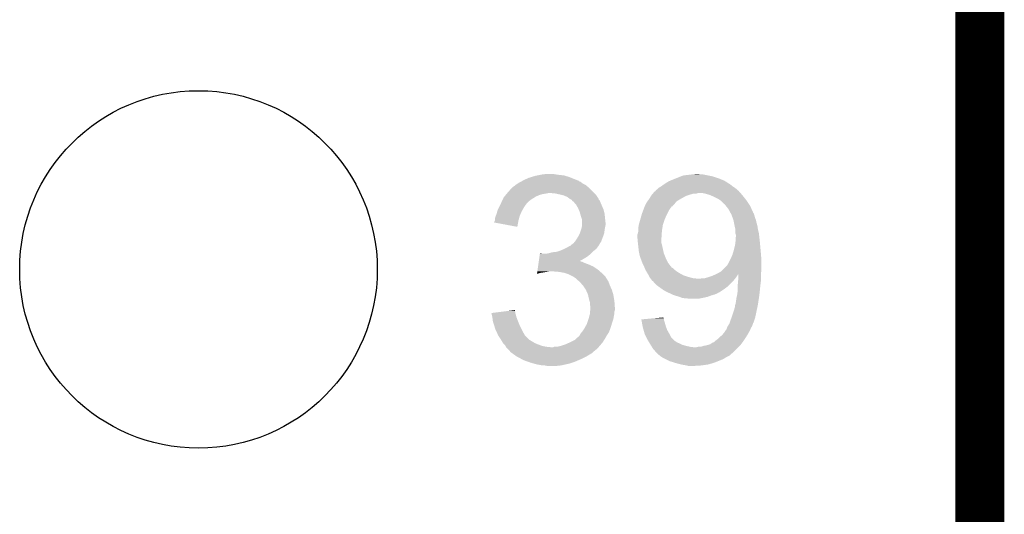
# Model space of a CAD drawing. Extents: x -9 to 122, y -9 to 65.
# Tile 206 of 256: x 116.52 to 121.63, y 5.14 to 7.71. Entities that reach past the tile are written whole.
import ezdxf

# ---------------------------------------------------------------- set-up
doc = ezdxf.new("R2010")
doc.units = 0
doc.layers.get('0').update_dxf_attribs({"linetype": 'CONTINUOUS'})
for name, color, linetype in [('CLICKER_4_FOR_R7FA4M2A_V100_GKO', 14, 'CONTINUOUS'), ('CLICKER_4_FOR_R7FA4M2A_V100_GTO', 12, 'CONTINUOUS'), ('CLICKER_4_FOR_R7FA4M2A_V100_GTS', 13, 'CONTINUOUS')]:
    doc.layers.add(name, color=color, linetype=linetype)

# ---------------------------------------------------------------- blocks, each defined once
blk = doc.blocks.new('ROUND_38')
blk.add_circle((0, 0), 0.9271)

msp = doc.modelspace()

# ---------------------------------------------------------------- linework, layer by layer
at = {"layer": 'CLICKER_4_FOR_R7FA4M2A_V100_GKO', "const_width": 0.254}
msp.add_lwpolyline([(121.5009, -4.96062), (121.5009, 60.833)], dxfattribs=at)
at = {"layer": 'CLICKER_4_FOR_R7FA4M2A_V100_GTO'}
for points in [[(119.178074, 6.891022), (119.19458, 6.8961), (119.36984, 6.891022), (119.352912, 6.8961)], [(119.19458, 6.8961), (119.20728, 6.89864), (119.352912, 6.8961), (119.344442, 6.89864)], [(119.20728, 6.89864), (119.21998, 6.90118), (119.344442, 6.89864), (119.32158, 6.90118)], [(119.21998, 6.90118), (119.23268, 6.90372), (119.32158, 6.90118), (119.3038, 6.90372)], [(119.23268, 6.90372), (119.253002, 6.90626), (119.3038, 6.90372), (119.288562, 6.90626)], [(119.94388, 6.89102), (119.950648, 6.893558), (120.124216, 6.89102), (120.1166, 6.893558)], [(119.950648, 6.893558), (119.964202, 6.89864), (120.1166, 6.893558), (120.091198, 6.89864)], [(119.964202, 6.89864), (119.98706, 6.90118), (120.091198, 6.89864), (120.0785, 6.90118)], [(119.98706, 6.90118), (120.00738, 6.90372), (120.0785, 6.90118), (120.065802, 6.90372)], [(120.00738, 6.90372), (120.032758, 6.906258), (120.050564, 6.90372), (120.042942, 6.906258)], [(120.032758, 6.906258), (120.032778, 6.90626), (120.042942, 6.906258), (120.032778, 6.90626)], [(119.082826, 6.840226), (119.085364, 6.842762), (119.467626, 6.840226), (119.464666, 6.842762)], [(119.085364, 6.842762), (119.09044, 6.845302), (119.464666, 6.842762), (119.461702, 6.845302)], [(119.09044, 6.845302), (119.092978, 6.84784), (119.461702, 6.845302), (119.45874, 6.84784)], [(119.092978, 6.84784), (119.09552, 6.85038), (119.45874, 6.84784), (119.45366, 6.85038)], [(119.09552, 6.85038), (119.103136, 6.855458), (119.45366, 6.85038), (119.443502, 6.855458)], [(119.103136, 6.855458), (119.110762, 6.86054), (119.443502, 6.855458), (119.43715, 6.86054)], [(119.110762, 6.86054), (119.120914, 6.865618), (119.43715, 6.86054), (119.430802, 6.865618)], [(119.120914, 6.865618), (119.120918, 6.86562), (119.430802, 6.865618), (119.430798, 6.86562)], [(119.120918, 6.86562), (119.125144, 6.868156), (119.430798, 6.86562), (119.423196, 6.868156)], [(119.125144, 6.868156), (119.12935, 6.870678), (119.423196, 6.868156), (119.42318, 6.870678)], [(119.12935, 6.870678), (119.129386, 6.8707), (119.42318, 6.870678), (119.420644, 6.8707)], [(119.129386, 6.8707), (119.133622, 6.87324), (119.420644, 6.8707), (119.414296, 6.87324)], [(119.133622, 6.87324), (119.161562, 6.885942), (119.414296, 6.87324), (119.38254, 6.885942)], [(119.161562, 6.885942), (119.178074, 6.891022), (119.38254, 6.885942), (119.36984, 6.891022)], [(119.837202, 6.835142), (119.8499, 6.84276), (120.22963, 6.835142), (120.2182, 6.84276)], [(119.8499, 6.84276), (119.85667, 6.847838), (120.2182, 6.84276), (120.21312, 6.847838)], [(119.85667, 6.847838), (119.860052, 6.850374), (120.21312, 6.847838), (120.208054, 6.850374)], [(119.860052, 6.850374), (119.86006, 6.85038), (120.208054, 6.850374), (120.208054, 6.85038)], [(119.86006, 6.85038), (119.863836, 6.852898), (120.208054, 6.85038), (120.20804, 6.852898)], [(119.863836, 6.852898), (119.863868, 6.85292), (120.20804, 6.852898), (120.205504, 6.85292)], [(119.863868, 6.85292), (119.875298, 6.86054), (120.205504, 6.85292), (120.193528, 6.86054)], [(119.875298, 6.86054), (119.888002, 6.86816), (120.193528, 6.86054), (120.18155, 6.86816)], [(119.888002, 6.86816), (119.893922, 6.870698), (120.18155, 6.86816), (120.17756, 6.870698)], [(119.893922, 6.870698), (119.90578, 6.87578), (120.17756, 6.870698), (120.165366, 6.87578)], [(119.90578, 6.87578), (119.92483, 6.8834), (120.165366, 6.87578), (120.147078, 6.8834)], [(119.92483, 6.8834), (119.94388, 6.89102), (120.147078, 6.8834), (120.124216, 6.89102)], [(119.036176, 6.789418), (119.042412, 6.79704), (119.19966, 6.789418), (119.217438, 6.79704)], [(119.042412, 6.79704), (119.046568, 6.80212), (119.217438, 6.79704), (119.235218, 6.80212)], [(119.046568, 6.80212), (119.048646, 6.80466), (119.235218, 6.80212), (119.253, 6.80466)], [(119.048646, 6.80466), (119.050724, 6.8072), (119.253, 6.80466), (119.265698, 6.8072)], [(119.050724, 6.8072), (119.05488, 6.812278), (119.501922, 6.8072), (119.496844, 6.812278)], [(119.05488, 6.812278), (119.073358, 6.832602), (119.496844, 6.812278), (119.47652, 6.832602)], [(119.073358, 6.832602), (119.080286, 6.84022), (119.47652, 6.832602), (119.467632, 6.84022)], [(119.080286, 6.84022), (119.082826, 6.840226), (119.467632, 6.84022), (119.467626, 6.840226)], [(119.301258, 6.80466), (119.275862, 6.8072), (119.504462, 6.80466), (119.501922, 6.8072)], [(119.32412, 6.79958), (119.301258, 6.80466), (119.50954, 6.79958), (119.504462, 6.80466)], [(119.344438, 6.7945), (119.32412, 6.79958), (119.512928, 6.7945), (119.50954, 6.79958)], [(119.362218, 6.78688), (119.344438, 6.7945), (119.518006, 6.78688), (119.512928, 6.7945)], [(119.787986, 6.77926), (119.795924, 6.79196), (119.95404, 6.77926), (119.976902, 6.79196)], [(119.795924, 6.79196), (119.7991, 6.797042), (119.976902, 6.79196), (119.992146, 6.797042)], [(119.7991, 6.797042), (119.801274, 6.79958), (119.992146, 6.797042), (119.99976, 6.79958)], [(119.801274, 6.79958), (119.80563, 6.80466), (119.99976, 6.79958), (120.017542, 6.80466)], [(119.80563, 6.80466), (119.805632, 6.804662), (120.017542, 6.80466), (120.032782, 6.804662)], [(119.805632, 6.804662), (119.807808, 6.8072), (120.032782, 6.804662), (120.040404, 6.8072)], [(119.807808, 6.8072), (119.814344, 6.814822), (120.260112, 6.8072), (120.253444, 6.814822)], [(119.814344, 6.814822), (119.81941, 6.81736), (120.253444, 6.814822), (120.251222, 6.81736)], [(119.81941, 6.81736), (119.819422, 6.817366), (120.251222, 6.81736), (120.251216, 6.817366)], [(119.819422, 6.817366), (119.821964, 6.82244), (120.251216, 6.817366), (120.245296, 6.82244)], [(119.821964, 6.82244), (119.829582, 6.827522), (120.245296, 6.82244), (120.239368, 6.827522)], [(119.829582, 6.827522), (119.83466, 6.8326), (120.239368, 6.827522), (120.233442, 6.8326)], [(119.83466, 6.8326), (119.837202, 6.835142), (120.233442, 6.8326), (120.22963, 6.835142)], [(120.07596, 6.80466), (120.063258, 6.8072), (120.262334, 6.80466), (120.260112, 6.8072)], [(120.101362, 6.79704), (120.07596, 6.80466), (120.269, 6.79704), (120.262334, 6.80466)], [(120.12422, 6.78688), (120.101362, 6.79704), (120.277128, 6.78688), (120.269, 6.79704)], [(119.00662, 6.731002), (119.01424, 6.74624), (119.136162, 6.731002), (119.14632, 6.74624)], [(119.01424, 6.74624), (119.01678, 6.75132), (119.14632, 6.74624), (119.15013, 6.75132)], [(119.01678, 6.75132), (119.019122, 6.756398), (119.15013, 6.75132), (119.15394, 6.756398)], [(119.019122, 6.756398), (119.02264, 6.764018), (119.15394, 6.756398), (119.161558, 6.764018)], [(119.02264, 6.764018), (119.028504, 6.77672), (119.161558, 6.764018), (119.179342, 6.77672)], [(119.028504, 6.77672), (119.032022, 6.78434), (119.179342, 6.77672), (119.191534, 6.78434)], [(119.032022, 6.78434), (119.036176, 6.789418), (119.191534, 6.78434), (119.19966, 6.789418)], [(119.37492, 6.77672), (119.362218, 6.78688), (119.524778, 6.77672), (119.518006, 6.78688)], [(119.374928, 6.776716), (119.37492, 6.77672), (119.52478, 6.776716), (119.524778, 6.77672)], [(119.380012, 6.774174), (119.374928, 6.776716), (119.524786, 6.774174), (119.52478, 6.776716)], [(119.385074, 6.771642), (119.380012, 6.774174), (119.527318, 6.771642), (119.524786, 6.774174)], [(119.386774, 6.769096), (119.385074, 6.771642), (119.52986, 6.769096), (119.527318, 6.771642)], [(119.390156, 6.764028), (119.386774, 6.769096), (119.531888, 6.764028), (119.52986, 6.769096)], [(119.392692, 6.76402), (119.390156, 6.764028), (119.531892, 6.76402), (119.531888, 6.764028)], [(119.399228, 6.7564), (119.392692, 6.76402), (119.53494, 6.7564), (119.531892, 6.76402)], [(119.40794, 6.74624), (119.399228, 6.7564), (119.539296, 6.74624), (119.53494, 6.7564)], [(119.4181, 6.728462), (119.40794, 6.74624), (119.546914, 6.728462), (119.539296, 6.74624)], [(119.76355, 6.738642), (119.764812, 6.741166), (119.90832, 6.738642), (119.908326, 6.741166)], [(119.764812, 6.741166), (119.769892, 6.751322), (119.908326, 6.741166), (119.918482, 6.751322)], [(119.769892, 6.751322), (119.773702, 6.75894), (119.918482, 6.751322), (119.924576, 6.75894)], [(119.773702, 6.75894), (119.77733, 6.764022), (119.924576, 6.75894), (119.928644, 6.764022)], [(119.77733, 6.764022), (119.7864, 6.77672), (119.928644, 6.764022), (119.949806, 6.77672)], [(119.7864, 6.77672), (119.787986, 6.77926), (119.949806, 6.77672), (119.95404, 6.77926)], [(120.144542, 6.776718), (120.12422, 6.78688), (120.285258, 6.776718), (120.277128, 6.78688)], [(120.15216, 6.77164), (120.144542, 6.776718), (120.28932, 6.77164), (120.285258, 6.776718)], [(120.159782, 6.766558), (120.15216, 6.77164), (120.292708, 6.766558), (120.28932, 6.77164)], [(120.177566, 6.74878), (120.159782, 6.766558), (120.30456, 6.74878), (120.292708, 6.766558)], [(120.1801, 6.748758), (120.177566, 6.74878), (120.304576, 6.748758), (120.30456, 6.74878)], [(120.180104, 6.746234), (120.1801, 6.748758), (120.306258, 6.746234), (120.304576, 6.748758)], [(120.184052, 6.74116), (120.180104, 6.746234), (120.30964, 6.74116), (120.306258, 6.746234)], [(120.197882, 6.72338), (120.184052, 6.74116), (120.317846, 6.72338), (120.30964, 6.74116)], [(118.988842, 6.682742), (118.991888, 6.69036), (119.11376, 6.682742), (119.115838, 6.69036)], [(118.991888, 6.69036), (118.99392, 6.695438), (119.115838, 6.69036), (119.118094, 6.695438)], [(118.99392, 6.695438), (118.999252, 6.713218), (119.118094, 6.695438), (119.126, 6.713218)], [(118.999252, 6.713218), (119.00154, 6.72084), (119.126, 6.713218), (119.130354, 6.72084)], [(119.00154, 6.72084), (119.00662, 6.731002), (119.130354, 6.72084), (119.136162, 6.731002)], [(119.421368, 6.720838), (119.4181, 6.728462), (119.55018, 6.720838), (119.546914, 6.728462)], [(119.42572, 6.710682), (119.421368, 6.720838), (119.55272, 6.710682), (119.55018, 6.720838)], [(119.428624, 6.700518), (119.42572, 6.710682), (119.55526, 6.700518), (119.55272, 6.710682)], [(119.4308, 6.6929), (119.428624, 6.700518), (119.556022, 6.6929), (119.55526, 6.700518)], [(119.43588, 6.677658), (119.4308, 6.6929), (119.557548, 6.677658), (119.556022, 6.6929)], [(119.741042, 6.672578), (119.747574, 6.69544), (119.86768, 6.672578), (119.87784, 6.69544)], [(119.747574, 6.69544), (119.7483, 6.69798), (119.87784, 6.69544), (119.87911, 6.69798)], [(119.7483, 6.69798), (119.754968, 6.715762), (119.87911, 6.69798), (119.888002, 6.715762)], [(119.754968, 6.715762), (119.760682, 6.731002), (119.888002, 6.715762), (119.898162, 6.731002)], [(119.760682, 6.731002), (119.761636, 6.733544), (119.898162, 6.731002), (119.900702, 6.733544)], [(119.761636, 6.733544), (119.76354, 6.73862), (119.900702, 6.733544), (119.903254, 6.73862)], [(119.76354, 6.73862), (119.76355, 6.738642), (119.903254, 6.73862), (119.90832, 6.738642)], [(120.206196, 6.708136), (120.197882, 6.72338), (120.32488, 6.708136), (120.317846, 6.72338)], [(120.207582, 6.705594), (120.206196, 6.708136), (120.324886, 6.705594), (120.32488, 6.708136)], [(120.208966, 6.703056), (120.207582, 6.705594), (120.327422, 6.703056), (120.324886, 6.705594)], [(120.211736, 6.697978), (120.208966, 6.703056), (120.32996, 6.697978), (120.327422, 6.703056)], [(120.21312, 6.695438), (120.211736, 6.697978), (120.330808, 6.695438), (120.32996, 6.697978)], [(120.214968, 6.69036), (120.21312, 6.695438), (120.332498, 6.69036), (120.330808, 6.695438)], [(120.218662, 6.680198), (120.214968, 6.69036), (120.335042, 6.680198), (120.332498, 6.69036)], [(118.981232, 6.654824), (118.985028, 6.66242), (119.106948, 6.654824), (119.10822, 6.66242)], [(119.103118, 6.631944), (118.981232, 6.654824), (119.103118, 6.631944), (119.106948, 6.654824)], [(118.985028, 6.66242), (118.9863, 6.664964), (119.10822, 6.66242), (119.108912, 6.664964)], [(118.9863, 6.672582), (118.988842, 6.682742), (119.11099, 6.672582), (119.11376, 6.682742)], [(118.9863, 6.664964), (118.9863, 6.672582), (119.108912, 6.664964), (119.11099, 6.672582)], [(119.436516, 6.67512), (119.43588, 6.677658), (119.5578, 6.67512), (119.557548, 6.677658)], [(119.43842, 6.667502), (119.436516, 6.67512), (119.558648, 6.667502), (119.5578, 6.67512)], [(119.436726, 6.6294), (119.43842, 6.639562), (119.5578, 6.6294), (119.559832, 6.639562)], [(119.43842, 6.652258), (119.43842, 6.667502), (119.56034, 6.652258), (119.558648, 6.667502)], [(119.43842, 6.642098), (119.43842, 6.652258), (119.56034, 6.642098), (119.56034, 6.652258)], [(119.43842, 6.639562), (119.43842, 6.642098), (119.559832, 6.639562), (119.56034, 6.642098)], [(119.73052, 6.629402), (119.732636, 6.642102), (119.855566, 6.629402), (119.857522, 6.642102)], [(119.732636, 6.642102), (119.73306, 6.644642), (119.857522, 6.642102), (119.858368, 6.644642)], [(119.73306, 6.644642), (119.741042, 6.672578), (119.858368, 6.644642), (119.86768, 6.672578)], [(120.22328, 6.667498), (120.218662, 6.680198), (120.34012, 6.667498), (120.335042, 6.680198)], [(120.22582, 6.6548), (120.22328, 6.667498), (120.34266, 6.6548), (120.34012, 6.667498)], [(120.22836, 6.6421), (120.22582, 6.6548), (120.34629, 6.6421), (120.34266, 6.6548)], [(120.22949, 6.637018), (120.22836, 6.6421), (120.34774, 6.637018), (120.34629, 6.6421)], [(119.418098, 6.58114), (119.425716, 6.596376), (119.547004, 6.58114), (119.552718, 6.596376)], [(119.425716, 6.596376), (119.42826, 6.601462), (119.552718, 6.596376), (119.553444, 6.601462)], [(119.42826, 6.601462), (119.432492, 6.61416), (119.553444, 6.601462), (119.55526, 6.61416)], [(119.432492, 6.61416), (119.43588, 6.62432), (119.55526, 6.61416), (119.556952, 6.62432)], [(119.43588, 6.62432), (119.436726, 6.6294), (119.556952, 6.62432), (119.5578, 6.6294)], [(119.72544, 6.576058), (119.725442, 6.591302), (119.850238, 6.576058), (119.851254, 6.591302)], [(119.725442, 6.591302), (119.72798, 6.598922), (119.851254, 6.591302), (119.851762, 6.598922)], [(119.72798, 6.598922), (119.73001, 6.60908), (119.851762, 6.598922), (119.85244, 6.60908)], [(119.73001, 6.60908), (119.73052, 6.611622), (119.85244, 6.60908), (119.85283, 6.611622)], [(119.73052, 6.611622), (119.73052, 6.629402), (119.85283, 6.611622), (119.855566, 6.629402)], [(120.23344, 6.61924), (120.22949, 6.637018), (120.35028, 6.61924), (120.34774, 6.637018)], [(120.23344, 6.619238), (120.23344, 6.61924), (120.350282, 6.619238), (120.35028, 6.61924)], [(120.233442, 6.598918), (120.23344, 6.619238), (120.35536, 6.598918), (120.350282, 6.619238)], [(120.23598, 6.591296), (120.233442, 6.598918), (120.356208, 6.591296), (120.35536, 6.598918)], [(120.23598, 6.58114), (120.23598, 6.591296), (120.357336, 6.58114), (120.356208, 6.591296)], [(119.377466, 6.532886), (119.379996, 6.535416), (119.524774, 6.532886), (119.52478, 6.535416)], [(119.379996, 6.535416), (119.385082, 6.5405), (119.52478, 6.535416), (119.527956, 6.5405)], [(119.385082, 6.5405), (119.395242, 6.548122), (119.527956, 6.5405), (119.532718, 6.548122)], [(119.395242, 6.548122), (119.401332, 6.555738), (119.532718, 6.548122), (119.537478, 6.555738)], [(119.401332, 6.555738), (119.4054, 6.560822), (119.537478, 6.555738), (119.539384, 6.560822)], [(119.4054, 6.560822), (119.418098, 6.58114), (119.539384, 6.560822), (119.547004, 6.58114)], [(119.725902, 6.57098), (119.72544, 6.576058), (119.8499, 6.57098), (119.850238, 6.576058)], [(119.72798, 6.548124), (119.725902, 6.57098), (119.8499, 6.548124), (119.8499, 6.57098)], [(119.72798, 6.54812), (119.72798, 6.548124), (119.849902, 6.54812), (119.8499, 6.548124)], [(119.728828, 6.5405), (119.72798, 6.54812), (119.852438, 6.5405), (119.849902, 6.54812)], [(119.73306, 6.502402), (119.728828, 6.5405), (119.860908, 6.502402), (119.852438, 6.5405)], [(120.22582, 6.512562), (120.23344, 6.545578), (120.364136, 6.512562), (120.361134, 6.545578)], [(120.23344, 6.545578), (120.233984, 6.5532), (120.361134, 6.545578), (120.36044, 6.5532)], [(120.233984, 6.5532), (120.23598, 6.58114), (120.36044, 6.5532), (120.357336, 6.58114)], [(119.217818, 6.47954), (119.219636, 6.49224), (119.468898, 6.47954), (119.483716, 6.49224)], [(119.219636, 6.49224), (119.219998, 6.494778), (119.232684, 6.49224), (119.225062, 6.494778)], [(119.219998, 6.494778), (119.22, 6.49478), (119.225062, 6.494778), (119.22, 6.49478)], [(119.250462, 6.49224), (119.265702, 6.49478), (119.483716, 6.49224), (119.48668, 6.49478)], [(119.265702, 6.49478), (119.283482, 6.49986), (119.48668, 6.49478), (119.49176, 6.49986)], [(119.283482, 6.49986), (119.306342, 6.502402), (119.49176, 6.49986), (119.494302, 6.502402)], [(119.306342, 6.502402), (119.321576, 6.50748), (119.494302, 6.502402), (119.49938, 6.50748)], [(119.321576, 6.50748), (119.329198, 6.51002), (119.49938, 6.50748), (119.502554, 6.51002)], [(119.329198, 6.51002), (119.346338, 6.517638), (119.502554, 6.51002), (119.512078, 6.517638)], [(119.346338, 6.517638), (119.35206, 6.52018), (119.512078, 6.517638), (119.513984, 6.52018)], [(119.35206, 6.52018), (119.365774, 6.527798), (119.513984, 6.52018), (119.5197, 6.527798)], [(119.365774, 6.527798), (119.374914, 6.532874), (119.5197, 6.527798), (119.524774, 6.532874)], [(119.374914, 6.532874), (119.374926, 6.53288), (119.524774, 6.532874), (119.524774, 6.53288)], [(119.374926, 6.53288), (119.377466, 6.532886), (119.524774, 6.53288), (119.524774, 6.532886)], [(119.734754, 6.494782), (119.73306, 6.502402), (119.8626, 6.494782), (119.860908, 6.502402)], [(119.73814, 6.479542), (119.734754, 6.494782), (119.868696, 6.479542), (119.8626, 6.494782)], [(120.209168, 6.466842), (120.2182, 6.487158), (120.36806, 6.466842), (120.366368, 6.487158)], [(120.2182, 6.487158), (120.221248, 6.49732), (120.366368, 6.487158), (120.36552, 6.49732)], [(120.221248, 6.49732), (120.22582, 6.512562), (120.36552, 6.49732), (120.364136, 6.512562)], [(119.210188, 6.426198), (119.211642, 6.43636), (119.496842, 6.426198), (119.47398, 6.43636)], [(119.211642, 6.43636), (119.212732, 6.44398), (119.47398, 6.43636), (119.45366, 6.44398)], [(119.212732, 6.44398), (119.213822, 6.451598), (119.45366, 6.44398), (119.438424, 6.451598)], [(119.213822, 6.4516), (119.214186, 6.454138), (119.433344, 6.4516), (119.428264, 6.454138)], [(119.213822, 6.451598), (119.213822, 6.4516), (119.438424, 6.451598), (119.433344, 6.4516)], [(119.214186, 6.45414), (119.216002, 6.466842), (119.425806, 6.45414), (119.44858, 6.466842)], [(119.214186, 6.454138), (119.214186, 6.45414), (119.428264, 6.454138), (119.425806, 6.45414)], [(119.216002, 6.466842), (119.217818, 6.47954), (119.44858, 6.466842), (119.468898, 6.47954)], [(119.741952, 6.46938), (119.73814, 6.479542), (119.87276, 6.46938), (119.868696, 6.479542)], [(119.751476, 6.443982), (119.741952, 6.46938), (119.88546, 6.443982), (119.87276, 6.46938)], [(119.75338, 6.4389), (119.751476, 6.443982), (119.889414, 6.4389), (119.88546, 6.443982)], [(119.761, 6.42366), (119.75338, 6.4389), (119.901268, 6.42366), (119.889414, 6.4389)], [(120.190258, 6.431278), (120.19788, 6.443982), (120.36806, 6.431278), (120.36806, 6.443982)], [(120.19788, 6.443982), (120.20804, 6.4643), (120.36806, 6.443982), (120.36806, 6.4643)], [(120.20804, 6.4643), (120.209168, 6.466842), (120.36806, 6.4643), (120.36806, 6.466842)], [(119.204744, 6.388132), (119.205466, 6.39318), (119.204744, 6.388132), (119.222518, 6.39318)], [(119.205466, 6.39318), (119.205828, 6.39572), (119.222518, 6.39318), (119.2403, 6.39572)], [(119.205828, 6.39572), (119.206192, 6.39826), (119.2403, 6.39572), (119.25554, 6.39826)], [(119.206192, 6.39826), (119.206556, 6.4008), (119.25554, 6.39826), (119.268238, 6.4008)], [(119.206556, 6.4008), (119.208008, 6.41096), (119.531314, 6.4008), (119.519702, 6.41096)], [(119.208008, 6.41096), (119.210188, 6.426198), (119.519702, 6.41096), (119.496842, 6.426198)], [(119.319042, 6.39826), (119.288562, 6.4008), (119.534218, 6.39826), (119.531314, 6.4008)], [(119.34697, 6.393182), (119.319042, 6.39826), (119.54002, 6.393182), (119.534218, 6.39826)], [(119.34698, 6.39318), (119.34697, 6.393182), (119.540022, 6.39318), (119.54002, 6.393182)], [(119.369838, 6.38556), (119.34698, 6.39318), (119.547642, 6.38556), (119.540022, 6.39318)], [(119.390158, 6.3754), (119.369838, 6.38556), (119.5578, 6.3754), (119.547642, 6.38556)], [(119.762088, 6.421124), (119.761, 6.42366), (119.90324, 6.421124), (119.901268, 6.42366)], [(119.763178, 6.418582), (119.762088, 6.421124), (119.908316, 6.418582), (119.90324, 6.421124)], [(119.765356, 6.4135), (119.763178, 6.418582), (119.9134, 6.4135), (119.908316, 6.418582)], [(119.76862, 6.405882), (119.765356, 6.4135), (119.922924, 6.405882), (119.9134, 6.4135)], [(119.770146, 6.40334), (119.76862, 6.405882), (119.9261, 6.40334), (119.922924, 6.405882)], [(119.77624, 6.39318), (119.770146, 6.40334), (119.94134, 6.39318), (119.9261, 6.40334)], [(119.78386, 6.38048), (119.77624, 6.39318), (119.964198, 6.38048), (119.94134, 6.39318)], [(120.11406, 6.37794), (120.12549, 6.38302), (120.242752, 6.37794), (120.24614, 6.38302)], [(120.12549, 6.38302), (120.131124, 6.385524), (120.24614, 6.38302), (120.248642, 6.385524)], [(120.131124, 6.385524), (120.136916, 6.388098), (120.36552, 6.385524), (120.36552, 6.388098)], [(120.136916, 6.388098), (120.136922, 6.3881), (120.36552, 6.388098), (120.36552, 6.3881)], [(120.136922, 6.3881), (120.159778, 6.400798), (120.36552, 6.3881), (120.367636, 6.400798)], [(120.159778, 6.400798), (120.162318, 6.403338), (120.367636, 6.400798), (120.36806, 6.403338)], [(120.162318, 6.403338), (120.190258, 6.431278), (120.36806, 6.403338), (120.36806, 6.431278)], [(120.24868, 6.362698), (120.248642, 6.385524), (120.36552, 6.362698), (120.36552, 6.385524)], [(119.393976, 6.372856), (119.390158, 6.3754), (119.560342, 6.372856), (119.5578, 6.3754)], [(119.401594, 6.367778), (119.393976, 6.372856), (119.562882, 6.367778), (119.560342, 6.372856)], [(119.4054, 6.36524), (119.401594, 6.367778), (119.564576, 6.36524), (119.562882, 6.367778)], [(119.410478, 6.360162), (119.4054, 6.36524), (119.56796, 6.360162), (119.564576, 6.36524)], [(119.415558, 6.355082), (119.410478, 6.360162), (119.571008, 6.355082), (119.56796, 6.360162)], [(119.42318, 6.35), (119.415558, 6.355082), (119.574058, 6.35), (119.571008, 6.355082)], [(119.42572, 6.347462), (119.42318, 6.35), (119.57558, 6.347462), (119.574058, 6.35)], [(119.425722, 6.34746), (119.42572, 6.347462), (119.575582, 6.34746), (119.57558, 6.347462)], [(119.4435, 6.327142), (119.425722, 6.34746), (119.5832, 6.327142), (119.575582, 6.34746)], [(119.78386, 6.380478), (119.78386, 6.38048), (119.964206, 6.380478), (119.964198, 6.38048)], [(119.787672, 6.37286), (119.78386, 6.380478), (119.98706, 6.37286), (119.964206, 6.380478)], [(119.78894, 6.370322), (119.787672, 6.37286), (119.996366, 6.370322), (119.98706, 6.37286)], [(119.792752, 6.36524), (119.78894, 6.370322), (120.014998, 6.36524), (119.996366, 6.370322)], [(119.794656, 6.3627), (119.792752, 6.36524), (120.04294, 6.3627), (120.014998, 6.36524)], [(119.79656, 6.36016), (119.794656, 6.3627), (120.229376, 6.36016), (120.231408, 6.3627)], [(119.80164, 6.352544), (119.79656, 6.36016), (120.223282, 6.352544), (120.229376, 6.36016)], [(119.801648, 6.35254), (119.80164, 6.352544), (120.22328, 6.35254), (120.223282, 6.352544)], [(119.806716, 6.350002), (119.801648, 6.35254), (120.22074, 6.350002), (120.22328, 6.35254)], [(119.809254, 6.347466), (119.806716, 6.350002), (120.218204, 6.347466), (120.22074, 6.350002)], [(119.80926, 6.344926), (119.809254, 6.347466), (120.215664, 6.344926), (120.218204, 6.347466)], [(119.824498, 6.329682), (119.80926, 6.344926), (120.20042, 6.329682), (120.215664, 6.344926)], [(120.053096, 6.3627), (120.058176, 6.365238), (120.231408, 6.3627), (120.233438, 6.365238)], [(120.058176, 6.365238), (120.073418, 6.36524), (120.233438, 6.365238), (120.23344, 6.36524)], [(120.073418, 6.36524), (120.0912, 6.37032), (120.23344, 6.36524), (120.23725, 6.37032)], [(120.0912, 6.37032), (120.10644, 6.3754), (120.23725, 6.37032), (120.24106, 6.3754)], [(120.10644, 6.3754), (120.11406, 6.37794), (120.24106, 6.3754), (120.242752, 6.37794)], [(120.24614, 6.33476), (120.247294, 6.34746), (120.363932, 6.33476), (120.36552, 6.34746)], [(120.24614, 6.32714), (120.24614, 6.33476), (120.36298, 6.32714), (120.363932, 6.33476)], [(120.247294, 6.34746), (120.24868, 6.362698), (120.36552, 6.34746), (120.36552, 6.362698)], [(119.443502, 6.32714), (119.4435, 6.327142), (119.5832, 6.32714), (119.5832, 6.327142)], [(119.458738, 6.304282), (119.443502, 6.32714), (119.593362, 6.304282), (119.5832, 6.32714)], [(119.45874, 6.30428), (119.458738, 6.304282), (119.593362, 6.30428), (119.593362, 6.304282)], [(119.468898, 6.281422), (119.45874, 6.30428), (119.600218, 6.281422), (119.593362, 6.30428)], [(119.469464, 6.27888), (119.468898, 6.281422), (119.60098, 6.27888), (119.600218, 6.281422)], [(119.835168, 6.32206), (119.824498, 6.329682), (120.192798, 6.32206), (120.20042, 6.329682)], [(119.856504, 6.30682), (119.835168, 6.32206), (120.17248, 6.30682), (120.192798, 6.32206)], [(119.860058, 6.30428), (119.856504, 6.30682), (120.168668, 6.30428), (120.17248, 6.30682)], [(119.877838, 6.29412), (119.860058, 6.30428), (120.153426, 6.29412), (120.168668, 6.30428)], [(119.883766, 6.29158), (119.877838, 6.29412), (120.149616, 6.29158), (120.153426, 6.29412)], [(119.883776, 6.291576), (119.883766, 6.29158), (120.147074, 6.291576), (120.149616, 6.29158)], [(119.89562, 6.2865), (119.883776, 6.291576), (120.13946, 6.2865), (120.147074, 6.291576)], [(119.905784, 6.281418), (119.89562, 6.2865), (120.12676, 6.281418), (120.13946, 6.2865)], [(119.91086, 6.27888), (119.905784, 6.281418), (120.117872, 6.27888), (120.12676, 6.281418)], [(120.24247, 6.27888), (120.2436, 6.283962), (120.3579, 6.27888), (120.358434, 6.283962)], [(120.2436, 6.283962), (120.24614, 6.306822), (120.358434, 6.283962), (120.36084, 6.306822)], [(120.24614, 6.306822), (120.24614, 6.32714), (120.36084, 6.306822), (120.36298, 6.32714)], [(119.47398, 6.258558), (119.469464, 6.27888), (119.604368, 6.258558), (119.60098, 6.27888)], [(119.476884, 6.248402), (119.47398, 6.258558), (119.60606, 6.248402), (119.604368, 6.258558)], [(119.47906, 6.240784), (119.476884, 6.248402), (119.606606, 6.240784), (119.60606, 6.248402)], [(119.47906, 6.225544), (119.47906, 6.240784), (119.607694, 6.225544), (119.606606, 6.240784)], [(119.919116, 6.27634), (119.91086, 6.27888), (120.10898, 6.27634), (120.117872, 6.27888)], [(119.943882, 6.26872), (119.919116, 6.27634), (120.088658, 6.26872), (120.10898, 6.27634)], [(119.956578, 6.263642), (119.943882, 6.26872), (120.065808, 6.263642), (120.088658, 6.26872)], [(119.95659, 6.26364), (119.956578, 6.263642), (120.0658, 6.26364), (120.065808, 6.263642)], [(119.971818, 6.2611), (119.95659, 6.26364), (120.053098, 6.2611), (120.0658, 6.26364)], [(119.994678, 6.25856), (119.981978, 6.2611), (120.040398, 6.25856), (120.053098, 6.2611)], [(120.23344, 6.228082), (120.23598, 6.24078), (120.35028, 6.228082), (120.352184, 6.24078)], [(120.23598, 6.24078), (120.23852, 6.261098), (120.352184, 6.24078), (120.355232, 6.261098)], [(120.23852, 6.261098), (120.24247, 6.27888), (120.355232, 6.261098), (120.3579, 6.27888)], [(118.968542, 6.1849), (119.009206, 6.189976), (119.092982, 6.1849), (119.09298, 6.189976)], [(118.969106, 6.182358), (118.968542, 6.1849), (119.092982, 6.182358), (119.092982, 6.1849)], [(118.97079, 6.17474), (118.969106, 6.182358), (119.095518, 6.17474), (119.092982, 6.182358)], [(119.009206, 6.189976), (119.049902, 6.195056), (119.09298, 6.189976), (119.090442, 6.195056)], [(119.049902, 6.195056), (119.09044, 6.200116), (119.090442, 6.195056), (119.09044, 6.200116)], [(119.476288, 6.16966), (119.47906, 6.179822), (119.60352, 6.16966), (119.605552, 6.179822)], [(119.481598, 6.220464), (119.47906, 6.225544), (119.608056, 6.220464), (119.607694, 6.225544)], [(119.47906, 6.179822), (119.47927, 6.182358), (119.605552, 6.179822), (119.60606, 6.182358)], [(119.47927, 6.182358), (119.480116, 6.192516), (119.60606, 6.182358), (119.60606, 6.192516)], [(119.480116, 6.192516), (119.480752, 6.200138), (119.60606, 6.192516), (119.608598, 6.200138)], [(119.480752, 6.200138), (119.4816, 6.210298), (119.608598, 6.200138), (119.608598, 6.210298)], [(119.4816, 6.212842), (119.481598, 6.220464), (119.6086, 6.212842), (119.608056, 6.220464)], [(119.4816, 6.210298), (119.4816, 6.212842), (119.608598, 6.210298), (119.6086, 6.212842)], [(120.21566, 6.16712), (120.219892, 6.17982), (120.337296, 6.16712), (120.34012, 6.17982)], [(120.219892, 6.17982), (120.22328, 6.18998), (120.34012, 6.17982), (120.342258, 6.18998)], [(120.22328, 6.18998), (120.2309, 6.215382), (120.342258, 6.18998), (120.347606, 6.215382)], [(120.2309, 6.215382), (120.230902, 6.223004), (120.347606, 6.215382), (120.34921, 6.223004)], [(120.230902, 6.223004), (120.23344, 6.228082), (120.34921, 6.223004), (120.35028, 6.228082)], [(118.97304, 6.164578), (118.97079, 6.17474), (119.098062, 6.164578), (119.095518, 6.17474)], [(118.9736, 6.162038), (118.97304, 6.164578), (119.099016, 6.162038), (119.098062, 6.164578)], [(118.975824, 6.14426), (118.9736, 6.162038), (119.10568, 6.14426), (119.099016, 6.162038)], [(118.97614, 6.141722), (118.975824, 6.14426), (119.106696, 6.141722), (119.10568, 6.14426)], [(118.983284, 6.11886), (118.97614, 6.141722), (119.11584, 6.11886), (119.106696, 6.141722)], [(119.451118, 6.10616), (119.46382, 6.129022), (119.585742, 6.10616), (119.592774, 6.129022)], [(119.46382, 6.129022), (119.467204, 6.13918), (119.592774, 6.129022), (119.5959, 6.13918)], [(119.467204, 6.13918), (119.471438, 6.15188), (119.5959, 6.13918), (119.600132, 6.15188)], [(119.471438, 6.15188), (119.47213, 6.154418), (119.600132, 6.15188), (119.600978, 6.154418)], [(119.47213, 6.154418), (119.476288, 6.16966), (119.600978, 6.154418), (119.60352, 6.16966)], [(119.745784, 6.151882), (119.802978, 6.156954), (119.862602, 6.151882), (119.8626, 6.156954)], [(119.74626, 6.149338), (119.745784, 6.151882), (119.862602, 6.149338), (119.862602, 6.151882)], [(119.749108, 6.1341), (119.74626, 6.149338), (119.86768, 6.1341), (119.862602, 6.149338)], [(119.752432, 6.11632), (119.749108, 6.1341), (119.87276, 6.11632), (119.86768, 6.1341)], [(119.802978, 6.156954), (119.83162, 6.159494), (119.8626, 6.156954), (119.860066, 6.159494)], [(119.83162, 6.159494), (119.86006, 6.162016), (119.860066, 6.159494), (119.86006, 6.162016)], [(120.19534, 6.118858), (120.202956, 6.131556), (120.320644, 6.118858), (120.32488, 6.131556)], [(120.202956, 6.131556), (120.20296, 6.13156), (120.32488, 6.131556), (120.324882, 6.13156)], [(120.20296, 6.13156), (120.203806, 6.134098), (120.324882, 6.13156), (120.327416, 6.134098)], [(120.203806, 6.134098), (120.20804, 6.1468), (120.327416, 6.134098), (120.33165, 6.1468)], [(120.20804, 6.1468), (120.21185, 6.15696), (120.33165, 6.1468), (120.335038, 6.15696)], [(120.21185, 6.15696), (120.21566, 6.16712), (120.335038, 6.15696), (120.337296, 6.16712)], [(118.988838, 6.101082), (118.983284, 6.11886), (119.12473, 6.101082), (119.11584, 6.11886)], [(118.992358, 6.09346), (118.988838, 6.101082), (119.12854, 6.09346), (119.12473, 6.101082)], [(119.002908, 6.0706), (118.992358, 6.09346), (119.141242, 6.0706), (119.12854, 6.09346)], [(119.42699, 6.070602), (119.4308, 6.07822), (119.567962, 6.070602), (119.57304, 6.07822)], [(119.4308, 6.07822), (119.436894, 6.085838), (119.57304, 6.07822), (119.578118, 6.085838)], [(119.436894, 6.085838), (119.44096, 6.09092), (119.578118, 6.085838), (119.580024, 6.09092)], [(119.44096, 6.09092), (119.451118, 6.106158), (119.580024, 6.09092), (119.58574, 6.106158)], [(119.451118, 6.106158), (119.451118, 6.10616), (119.58574, 6.106158), (119.585742, 6.10616)], [(119.75338, 6.111238), (119.752432, 6.11632), (119.874666, 6.111238), (119.87276, 6.11632)], [(119.757734, 6.095998), (119.75338, 6.111238), (119.88038, 6.095998), (119.874666, 6.111238)], [(119.762814, 6.07822), (119.757734, 6.095998), (119.89054, 6.07822), (119.88038, 6.095998)], [(119.763538, 6.075682), (119.762814, 6.07822), (119.89181, 6.075682), (119.89054, 6.07822)], [(119.77243, 6.0579), (119.763538, 6.075682), (119.900702, 6.0579), (119.89181, 6.075682)], [(120.166892, 6.07314), (120.17502, 6.0833), (120.29694, 6.07314), (120.302584, 6.0833)], [(120.17502, 6.0833), (120.183484, 6.095998), (120.302584, 6.0833), (120.30964, 6.095998)], [(120.183484, 6.095998), (120.185182, 6.098542), (120.30964, 6.095998), (120.310656, 6.098542)], [(120.185182, 6.098542), (120.18772, 6.101084), (120.310656, 6.098542), (120.311674, 6.101084)], [(120.18772, 6.101084), (120.19026, 6.1087), (120.311674, 6.101084), (120.31472, 6.1087)], [(120.19026, 6.1087), (120.194068, 6.116316), (120.31472, 6.1087), (120.319798, 6.116316)], [(120.194068, 6.116316), (120.19534, 6.118858), (120.319798, 6.116316), (120.320644, 6.118858)], [(119.00408, 6.06806), (119.002908, 6.0706), (119.143782, 6.06806), (119.141242, 6.0706)], [(119.014242, 6.05282), (119.00408, 6.06806), (119.159022, 6.05282), (119.143782, 6.06806)], [(119.018816, 6.045198), (119.014242, 6.05282), (119.166642, 6.045198), (119.159022, 6.05282)], [(119.027956, 6.02996), (119.018816, 6.045198), (119.192042, 6.02996), (119.166642, 6.045198)], [(119.029478, 6.027422), (119.027956, 6.02996), (119.197964, 6.027422), (119.192042, 6.02996)], [(119.03456, 6.02234), (119.029478, 6.027422), (119.20982, 6.02234), (119.197964, 6.027422)], [(119.352058, 6.02234), (119.374914, 6.032498), (119.53639, 6.02234), (119.5451, 6.032498)], [(119.374914, 6.032498), (119.37492, 6.0325), (119.5451, 6.032498), (119.5451, 6.0325)], [(119.37492, 6.0325), (119.40032, 6.045202), (119.5451, 6.0325), (119.553038, 6.045202)], [(119.40032, 6.045202), (119.40889, 6.05282), (119.553038, 6.045202), (119.5578, 6.05282)], [(119.40889, 6.05282), (119.42318, 6.06552), (119.5578, 6.05282), (119.565056, 6.06552)], [(119.42318, 6.06552), (119.425722, 6.068064), (119.565056, 6.06552), (119.56651, 6.068064)], [(119.425722, 6.068064), (119.42699, 6.070602), (119.56651, 6.068064), (119.567962, 6.070602)], [(119.77878, 6.0452), (119.77243, 6.0579), (119.913402, 6.0452), (119.900702, 6.0579)], [(119.780304, 6.04266), (119.77878, 6.0452), (119.91594, 6.04266), (119.913402, 6.0452)], [(119.7864, 6.0325), (119.780304, 6.04266), (119.93118, 6.0325), (119.91594, 6.04266)], [(119.789448, 6.02742), (119.7864, 6.0325), (119.94388, 6.02742), (119.93118, 6.0325)], [(119.79402, 6.0198), (119.789448, 6.02742), (119.95912, 6.0198), (119.94388, 6.02742)], [(120.101364, 6.022342), (120.116604, 6.0325), (120.262534, 6.022342), (120.26992, 6.0325)], [(120.116604, 6.0325), (120.119144, 6.032502), (120.26992, 6.0325), (120.269922, 6.032502)], [(120.119144, 6.032502), (120.12422, 6.035042), (120.269922, 6.032502), (120.27177, 6.035042)], [(120.12422, 6.035042), (120.131842, 6.04266), (120.27177, 6.035042), (120.27731, 6.04266)], [(120.131842, 6.04266), (120.135228, 6.045202), (120.27731, 6.04266), (120.27916, 6.045202)], [(120.135228, 6.045202), (120.142, 6.050282), (120.27916, 6.045202), (120.282392, 6.050282)], [(120.142, 6.050282), (120.152162, 6.060442), (120.282392, 6.050282), (120.288858, 6.060442)], [(120.152162, 6.060442), (120.164862, 6.070602), (120.288858, 6.060442), (120.295324, 6.070602)], [(120.164862, 6.070602), (120.166892, 6.07314), (120.295324, 6.070602), (120.29694, 6.07314)], [(119.039638, 6.01726), (119.03456, 6.02234), (119.223368, 6.01726), (119.20982, 6.02234)], [(119.04091, 6.01472), (119.039638, 6.01726), (119.230142, 6.01472), (119.223368, 6.01726)], [(119.04345, 6.00964), (119.04091, 6.01472), (119.255538, 6.00964), (119.230142, 6.01472)], [(119.044718, 6.007104), (119.04345, 6.00964), (119.280898, 6.007104), (119.255538, 6.00964)], [(119.044722, 6.0071), (119.044718, 6.007104), (119.280938, 6.0071), (119.280898, 6.007104)], [(119.054882, 5.99694), (119.044722, 6.0071), (119.514612, 5.99694), (119.523322, 6.0071)], [(119.054888, 5.996934), (119.054882, 5.99694), (119.512074, 5.996934), (119.514612, 5.99694)], [(119.062502, 5.98932), (119.054888, 5.996934), (119.50446, 5.98932), (119.512074, 5.996934)], [(119.065034, 5.986786), (119.062502, 5.98932), (119.500658, 5.986786), (119.50446, 5.98932)], [(119.06504, 5.98425), (119.065034, 5.986786), (119.496854, 5.98425), (119.500658, 5.986786)], [(119.065058, 5.984238), (119.06504, 5.98425), (119.496838, 5.984238), (119.496854, 5.98425)], [(119.075722, 5.976618), (119.065058, 5.984238), (119.489218, 5.976618), (119.496838, 5.984238)], [(119.097048, 5.96138), (119.075722, 5.976618), (119.46382, 5.96138), (119.489218, 5.976618)], [(119.280938, 6.0071), (119.288564, 6.007102), (119.523322, 6.0071), (119.523324, 6.007102)], [(119.288564, 6.007102), (119.293644, 6.00964), (119.523324, 6.007102), (119.5255, 6.00964)], [(119.308882, 6.00964), (119.329198, 6.01472), (119.5255, 6.00964), (119.529856, 6.01472)], [(119.329198, 6.01472), (119.352058, 6.02234), (119.529856, 6.01472), (119.53639, 6.02234)], [(119.794022, 6.019798), (119.79402, 6.0198), (119.959122, 6.019798), (119.95912, 6.0198)], [(119.797196, 6.01472), (119.794022, 6.019798), (119.976898, 6.01472), (119.959122, 6.019798)], [(119.800372, 6.00964), (119.797196, 6.01472), (119.99976, 6.00964), (119.976898, 6.01472)], [(119.80196, 6.0071), (119.800372, 6.00964), (120.020082, 6.0071), (119.99976, 6.00964)], [(119.80672, 5.999482), (119.80196, 6.0071), (120.24106, 5.999482), (120.248678, 6.0071)], [(119.814338, 5.991862), (119.80672, 5.999482), (120.23344, 5.991862), (120.24106, 5.999482)], [(119.81434, 5.99186), (119.814338, 5.991862), (120.23344, 5.99186), (120.23344, 5.991862)], [(119.81942, 5.98424), (119.81434, 5.99186), (120.225058, 5.98424), (120.23344, 5.99186)], [(119.83212, 5.97154), (119.81942, 5.98424), (120.211088, 5.97154), (120.225058, 5.98424)], [(120.030242, 6.0071), (120.040402, 6.00964), (120.248678, 6.0071), (120.251218, 6.00964)], [(120.040402, 6.00964), (120.053102, 6.009642), (120.251218, 6.00964), (120.25122, 6.009642)], [(120.053102, 6.009642), (120.06834, 6.01472), (120.25122, 6.009642), (120.256298, 6.01472)], [(120.06834, 6.01472), (120.083582, 6.01726), (120.256298, 6.01472), (120.258838, 6.01726)], [(120.083582, 6.01726), (120.101364, 6.022342), (120.258838, 6.01726), (120.262534, 6.022342)], [(119.1006, 5.958842), (119.097048, 5.96138), (119.458744, 5.958842), (119.46382, 5.96138)], [(119.11584, 5.95122), (119.1006, 5.958842), (119.4435, 5.95122), (119.458744, 5.958842)], [(119.12473, 5.94614), (119.11584, 5.95122), (119.43334, 5.94614), (119.4435, 5.95122)], [(119.133618, 5.94106), (119.12473, 5.94614), (119.421486, 5.94106), (119.43334, 5.94614)], [(119.162068, 5.9309), (119.133618, 5.94106), (119.39778, 5.9309), (119.421486, 5.94106)], [(119.16918, 5.92836), (119.162068, 5.9309), (119.390158, 5.92836), (119.39778, 5.9309)], [(119.18696, 5.92328), (119.16918, 5.92836), (119.374918, 5.92328), (119.390158, 5.92836)], [(119.204738, 5.9182), (119.18696, 5.92328), (119.352058, 5.9182), (119.374918, 5.92328)], [(119.83847, 5.96646), (119.83212, 5.97154), (120.2055, 5.96646), (120.211088, 5.97154)], [(119.841648, 5.963918), (119.83847, 5.96646), (120.202956, 5.963918), (120.2055, 5.96646)], [(119.84482, 5.96138), (119.841648, 5.963918), (120.19788, 5.96138), (120.202956, 5.963918)], [(119.856254, 5.953758), (119.84482, 5.96138), (120.182638, 5.953758), (120.19788, 5.96138)], [(119.860058, 5.951222), (119.856254, 5.953758), (120.178832, 5.951222), (120.182638, 5.953758)], [(119.865142, 5.94868), (119.860058, 5.951222), (120.175018, 5.94868), (120.178832, 5.951222)], [(119.875302, 5.9436), (119.865142, 5.94868), (120.16486, 5.9436), (120.175018, 5.94868)], [(119.89054, 5.93598), (119.875302, 5.9436), (120.14581, 5.93598), (120.16486, 5.9436)], [(119.915306, 5.92836), (119.89054, 5.93598), (120.126762, 5.92836), (120.14581, 5.93598)], [(119.92356, 5.92582), (119.915306, 5.92836), (120.118506, 5.92582), (120.126762, 5.92836)], [(119.9515, 5.9182), (119.92356, 5.92582), (120.093738, 5.9182), (120.118506, 5.92582)], [(119.21998, 5.91566), (119.204738, 5.9182), (119.340628, 5.91566), (119.352058, 5.9182)], [(119.232678, 5.91312), (119.21998, 5.91566), (119.329198, 5.91312), (119.340628, 5.91566)], [(119.258078, 5.91058), (119.245378, 5.91312), (119.306338, 5.91058), (119.329198, 5.91312)], [(119.97944, 5.91312), (119.9515, 5.9182), (120.05818, 5.91312), (120.093738, 5.9182)], [(119.989598, 5.91058), (119.97944, 5.91312), (120.017542, 5.91058), (120.05818, 5.91312)]]:
    msp.add_solid(points, dxfattribs=at)

# ---------------------------------------------------------------- block references
at = {"layer": 'CLICKER_4_FOR_R7FA4M2A_V100_GTS'}
msp.add_blockref('ROUND_38', (117.4496, 6.41096), dxfattribs=at)

doc.saveas('drawing.dxf')
